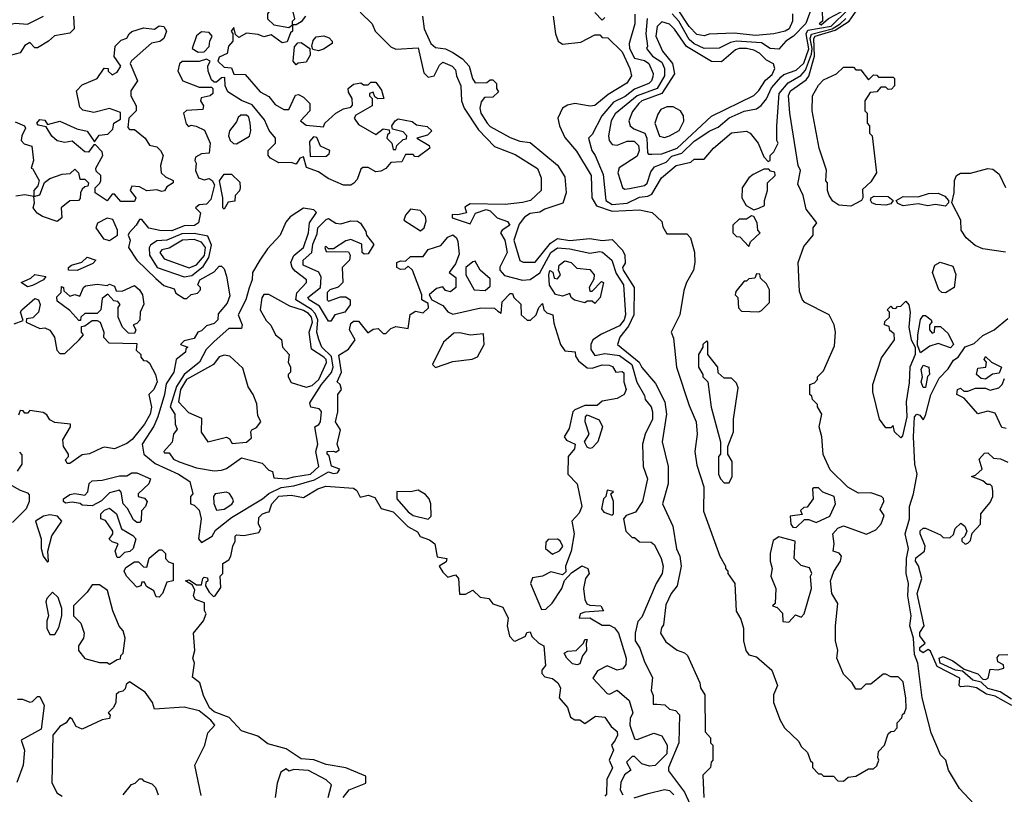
# Model space of a CAD drawing. Extents: x 2668140 to 2765664, y 823621 to 955240.
# Tile 133 of 256: x 2676164 to 2680121, y 877688 to 880801. Entities that reach past the tile are written whole.
import ezdxf

# ---------------------------------------------------------------- set-up
doc = ezdxf.new("R2010")
doc.units = 0

msp = doc.modelspace()

# ---------------------------------------------------------------- linework, layer by layer
at = {"layer": '0CON02XD'}
for points in [[(2679385, 880781.2), (2679414, 880806), (2679465, 880833.3), (2679515, 880897.1), (2679562.9, 881035), (2679567.5, 881077.5), (2679556, 881096), (2679485, 881113.8), (2679429.5, 881080.5), (2679416, 881065), (2679386.7, 880925), (2679390, 880795), (2679377.5, 880785), (2679385, 880781.2)], [(2679475, 877740), (2679493, 877757), (2679525, 877760), (2679575, 877790), (2679595, 877790), (2679608.3, 877801.7), (2679617.5, 877825), (2679612.5, 877835), (2679615, 877860), (2679640, 877885), (2679655, 877930), (2679665, 877940), (2679678.3, 877941.7), (2679690, 877955), (2679690, 877975), (2679710, 877995), (2679711.7, 878008.3), (2679720, 878015), (2679726.7, 878033.3), (2679726.1, 878073.9), (2679715, 878140), (2679695, 878160), (2679665, 878160), (2679645, 878170), (2679635, 878170), (2679585, 878130), (2679565, 878130), (2679545, 878110), (2679525, 878110), (2679510, 878135), (2679475, 878170), (2679447.5, 878235), (2679452.5, 878265), (2679442.5, 878305), (2679442.5, 878365), (2679452.5, 878455), (2679427.5, 878495), (2679423.3, 878545), (2679436.7, 878583.3), (2679463.3, 878625), (2679466.7, 878645), (2679457, 878657), (2679433.3, 878665), (2679437.5, 878695), (2679432.5, 878735), (2679452.7, 878757.3), (2679475, 878766.7), (2679567, 878733), (2679605, 878750), (2679626.2, 878775), (2679638.8, 878808.8), (2679622.5, 878832.5), (2679636.7, 878865), (2679636.2, 878876.2), (2679627.5, 878885), (2679585, 878900), (2679535, 878897.5), (2679492.5, 878922.5), (2679421.7, 878991.7), (2679393.6, 879053.6), (2679387.5, 879125), (2679377.5, 879165), (2679387.5, 879215), (2679370, 879245), (2679370, 879255), (2679350, 879275), (2679348.3, 879288.3), (2679340, 879295), (2679340, 879335), (2679358.3, 879341.7), (2679370, 879355), (2679370, 879365), (2679395, 879390), (2679439.3, 879490.7), (2679442.5, 879545), (2679437.5, 879575), (2679417.5, 879615), (2679320, 879665), (2679310, 879675), (2679298.3, 879708.3), (2679292.5, 879825), (2679315, 879890), (2679352.5, 879935), (2679352.5, 879965), (2679367.5, 879985), (2679325, 880040), (2679312.5, 880095), (2679290.7, 880140.7), (2679302.5, 880195), (2679293.3, 880215), (2679258.8, 880425), (2679254.1, 880495.9), (2679262, 880515), (2679325, 880559.2), (2679336.2, 880573.8), (2679358.7, 880655), (2679355.6, 880725), (2679361.4, 880735), (2679441.4, 880758.6), (2679497.1, 880795), (2679554.6, 880875.4)], [(2677245, 880770), (2677260, 880780), (2677260, 880795), (2677270, 880805), (2677258.3, 880848.3), (2677215, 880850), (2677185, 880860), (2677160, 880825), (2677160, 880805), (2677185, 880780), (2677245, 880770)], [(2677531.7, 880831.7), (2677580, 880785), (2677592.5, 880755), (2677655, 880692.5), (2677675, 880682.5), (2677765, 880687.5), (2677788.3, 880588.3), (2677805, 880570), (2677830, 880575), (2677851.7, 880618.3), (2677865, 880630), (2677902.5, 880615), (2677915, 880600), (2677920, 880575)], [(2678636.4, 880823.6), (2678636.7, 880785), (2678614, 880705), (2678614.2, 880685), (2678635, 880646.2), (2678675, 880637.5), (2678692, 880625), (2678710, 880585), (2678708.3, 880571.7), (2678703.3, 880555), (2678692.5, 880545), (2678635, 880522), (2678597, 880493), (2678550.9, 880469.1), (2678503.3, 880415), (2678465, 880340), (2678450, 880325), (2678463.3, 880275), (2678476.7, 880255), (2678508.3, 880178.3), (2678520, 880075), (2678545, 880058)], [(2678515, 880810), (2678505, 880800), (2678475, 880830)], [(2678595, 880120), (2678615, 880123.3), (2678675.7, 880134.3), (2678685.7, 880144.3), (2678700, 880190), (2678715, 880210), (2678761.9, 880228.1), (2678785, 880252), (2678825.5, 880264.5), (2678875, 880312.5), (2678937.5, 880355), (2678970.7, 880369.3), (2679015, 880406.2), (2679075, 880433.3), (2679125, 880443.3), (2679143.9, 880456.1), (2679165, 880482.5), (2679185, 880526.7), (2679225, 880572), (2679235, 880581.2), (2679285, 880598), (2679315, 880626), (2679335.9, 880684.1), (2679325.5, 880744.5), (2679331.4, 880758.6), (2679425.6, 880775), (2679490.9, 880839.1)], [(2679348.8, 880855), (2679323.9, 880786.1), (2679274.5, 880735.5), (2679242.5, 880715), (2679215, 880682.5), (2679180, 880685), (2679145, 880708), (2679045, 880714.3), (2679020.6, 880709.4), (2678975, 880686.2), (2678915, 880685.8), (2678875, 880704.2), (2678855, 880722), (2678812.5, 880795), (2678786.2, 880825)], [(2679270, 880825), (2679270, 880795), (2679256.7, 880765), (2679240, 880755), (2679195, 880744), (2679121.7, 880738.3), (2679035, 880747.5), (2678935, 880742.5), (2678915, 880736.7), (2678885, 880741.2), (2678855, 880773.3), (2678808, 880845)], [(2675543, 880813), (2675560.3, 880790.3), (2675593.4, 880763.4), (2675655, 880730.8), (2675735, 880723.8), (2675756.4, 880733.6), (2675763.6, 880746.4), (2675833.6, 880743.6), (2675945, 880707.1), (2675975, 880714), (2676066.7, 880765), (2676103.9, 880776.1), (2676145, 880786.9), (2676195, 880783.8), (2676260, 880815)], [(2676380, 880815), (2676383.3, 880765), (2676365, 880746.7), (2676303, 880737), (2676280, 880715), (2676235, 880687.5), (2676225, 880687.5), (2676205, 880710), (2676185, 880697.5), (2676165, 880667.5), (2676125, 880657.5)], [(2677312.5, 880815), (2677295, 880792.5), (2677275, 880780), (2677260, 880780), (2677260, 880755), (2677251.7, 880748.3), (2677238.3, 880711.7), (2677218.3, 880708.3), (2677175, 880740), (2677145, 880732.5), (2677121.7, 880741.7), (2677075, 880746.7), (2677045, 880730), (2677031.7, 880741.7), (2677025, 880770), (2677013.3, 880755), (2677020, 880745), (2677020, 880715), (2677002.5, 880695), (2676997.5, 880665), (2676965, 880650), (2676960, 880635), (2676985, 880610), (2677015, 880607.5), (2677025, 880582.5), (2677070.5, 880580.5), (2677130.7, 880510.7), (2677165, 880492.5), (2677190.5, 880460.5), (2677225, 880440), (2677245, 880440), (2677271.7, 880498.3), (2677285, 880500), (2677305, 880490), (2677330, 880465), (2677330, 880435), (2677292.5, 880395), (2677315, 880377.5), (2677385, 880370), (2677390, 880385), (2677433.9, 880426.1), (2677465, 880443.3), (2677495, 880450), (2677501.7, 880458.3), (2677500, 880485), (2677485, 880510), (2677483.8, 880525), (2677505, 880542.5), (2677535, 880547.5), (2677545, 880540), (2677565, 880540), (2677575, 880550), (2677595, 880550), (2677618.3, 880518.3), (2677627.5, 880485), (2677603, 880483), (2677591.7, 880491.7), (2677585, 880510)], [(2677782.5, 880815), (2677790, 880765), (2677816.7, 880705), (2677835, 880690), (2677875, 880683.8), (2677905, 880670), (2677944.2, 880644.2), (2677970, 880615), (2677983.8, 880565), (2677995, 880547.5), (2678041.7, 880548.3), (2678055, 880560), (2678065, 880560), (2678080, 880545), (2678080, 880525), (2678088.3, 880511.7), (2678065, 880490), (2678031.7, 880488.3), (2678018.3, 880471.7), (2678013.3, 880445), (2678017.5, 880425), (2678042.5, 880385), (2678055, 880372.5), (2678135, 880327.5), (2678173.6, 880313.6), (2678215, 880307.5), (2678325, 880216.7), (2678355, 880170), (2678360, 880105), (2678346.4, 880063.6), (2678275, 880040), (2678255, 880027.5), (2678215, 880022), (2678193, 880007), (2678171.1, 879978.9), (2678150, 879915), (2678173.8, 879833.8), (2678187, 879827), (2678235, 879826.2), (2678296.8, 879903.2), (2678325, 879922), (2678375, 879914.2), (2678455, 879922), (2678505, 879913.8), (2678545, 879917.5), (2678586.7, 879875), (2678596.2, 879855), (2678597, 879823), (2678586.7, 879805), (2678588.8, 879795), (2678633.3, 879725), (2678632, 879615), (2678610.9, 879569.1), (2678575.8, 879525), (2678566.7, 879495), (2678653.8, 879425), (2678665, 879402.5), (2678718.8, 879338.8), (2678756.2, 879265), (2678763.3, 879215), (2678746.7, 879105), (2678770, 879005), (2678770, 878935), (2678747.5, 878855), (2678788.8, 878765), (2678803.6, 878673.6), (2678816.7, 878645), (2678822.5, 878605), (2678806.7, 878525), (2678782.5, 878495), (2678760.7, 878449.3), (2678751.7, 878368.3), (2678743, 878357), (2678740, 878335), (2678760.7, 878300.7), (2678806.4, 878266.4), (2678836.1, 878256.1), (2678847.5, 878245), (2678897.5, 878135), (2678900, 878115), (2678917, 878087), (2678918.3, 877938.3), (2678940, 877915), (2678940, 877895), (2678950, 877885), (2678950, 877825), (2678943, 877817), (2678940, 877795), (2678910, 877765), (2678913.3, 877675)], [(2678307.5, 880815), (2678316.7, 880745), (2678327.5, 880715), (2678345, 880702.5), (2678419.3, 880710.7), (2678475, 880740), (2678495, 880740), (2678505, 880730), (2678528.3, 880728.3), (2678585, 880672.5), (2678616.7, 880605), (2678622.5, 880575), (2678603.9, 880546.1), (2678529.5, 880500.5), (2678475, 880456.7), (2678456.4, 880453.6), (2678395, 880464), (2678365, 880458), (2678345, 880446.2), (2678326.2, 880405), (2678333.3, 880375), (2678355, 880327.5), (2678402.3, 880272.3), (2678461.2, 880175), (2678463.8, 880085), (2678482.7, 880052.7), (2678545, 880031.4), (2678655, 880036.7), (2678706.4, 880026.4), (2678745, 879990), (2678748.3, 879968.3), (2678765, 879940), (2678845, 879940), (2678860, 879925), (2678876.4, 879866.4), (2678877.5, 879825), (2678872.5, 879795), (2678843.3, 879745), (2678832.5, 879712.5), (2678817.5, 879615), (2678782.5, 879545), (2678791.7, 879521.7), (2678803.3, 879405), (2678855, 879250), (2678883.3, 879185), (2678886.7, 879135), (2678876.7, 879065), (2678885, 879010), (2678913.6, 878923.6), (2678912.5, 878825), (2678977.5, 878645), (2679000, 878605), (2679000, 878595), (2679010, 878585), (2679010, 878575), (2679037.5, 878535), (2679043.6, 878423.6), (2679061.7, 878391.7), (2679072.5, 878355), (2679072.5, 878305), (2679082.5, 878265), (2679095, 878247.5), (2679125, 878240), (2679187, 878187), (2679210, 878125), (2679193, 878087), (2679193, 878057), (2679220, 877985), (2679237.5, 877955), (2679295, 877900), (2679305, 877880), (2679330, 877855), (2679341.7, 877821.7), (2679350, 877815), (2679350, 877795), (2679375, 877770), (2679385, 877770), (2679395, 877760), (2679435, 877760), (2679451.7, 877741.7), (2679475, 877740)], [(2678686.1, 880806.1), (2678680, 880745), (2678686.7, 880695), (2678682.5, 880685), (2678706.7, 880655), (2678745, 880630), (2678756, 880605), (2678755.8, 880575), (2678725.5, 880524.5), (2678646.2, 880495), (2678557.7, 880422.3), (2678541.2, 880395), (2678530, 880335), (2678532.5, 880315), (2678545, 880300), (2678565, 880297.5), (2678605, 880313.3), (2678633.6, 880313.6), (2678651.2, 880295), (2678654, 880275), (2678645, 880253.3), (2678573.6, 880206.4), (2678567.5, 880185), (2678587, 880127), (2678595, 880120)], [(2678545, 880058), (2678605, 880064.2), (2678655, 880088), (2678688.3, 880091.7), (2678705, 880100), (2678743.3, 880165), (2678802.5, 880215), (2678861.7, 880228.3), (2678875, 880240), (2678915, 880240), (2678952.5, 880285), (2679025, 880346.7), (2679085, 880352.5), (2679100, 880345), (2679132.5, 880305), (2679155, 880250), (2679171.7, 880231.7), (2679180, 880235), (2679180, 880255), (2679195, 880270), (2679212.5, 880305), (2679207.5, 880315), (2679207.5, 880375), (2679216, 880505), (2679253.1, 880546.9), (2679303.6, 880576.4), (2679322.2, 880597.8), (2679346.9, 880663.1), (2679348.8, 880685), (2679340.9, 880725), (2679346.5, 880743.5), (2679430, 880765), (2679461.9, 880785), (2679484.1, 880805.9)], [(2678690.7, 880260.7), (2678705, 880261.2), (2678745, 880262), (2678806.2, 880285), (2678945, 880413.8), (2679114.1, 880495.9), (2679135, 880516.7), (2679161.7, 880558.3), (2679188.8, 880581.2), (2679198.8, 880605), (2679193.3, 880623.3), (2679165, 880638.8), (2679136.8, 880666.8), (2679115, 880679.2), (2679085.6, 880685.6), (2679055, 880685.7), (2679040.3, 880679.7), (2678985, 880632.5), (2678945, 880633.3), (2678843.6, 880693.6), (2678795, 880763.3), (2678775, 880783.3), (2678745, 880792.5), (2678726.4, 880773.6), (2678721.2, 880735), (2678748, 880675), (2678788, 880625), (2678795.8, 880584.2), (2678745.4, 880504.6), (2678665, 880475.7), (2678652, 880465), (2678627.3, 880432.7), (2678612.5, 880395), (2678617.5, 880375), (2678632.7, 880362.7), (2678676, 880345), (2678684.2, 880325), (2678686.7, 880266.7), (2678690.7, 880260.7)], [(2676625, 880070), (2676570, 880070), (2676545, 880100), (2676535, 880100), (2676515, 880072.5), (2676467.5, 880105), (2676467.5, 880125), (2676486.4, 880143.6), (2676490, 880155), (2676490, 880175), (2676471.7, 880191.7), (2676470, 880205), (2676497.5, 880255), (2676495, 880270), (2676468.3, 880298.3), (2676461.7, 880298.3), (2676440.7, 880269.3), (2676425, 880270), (2676375, 880312.5), (2676345, 880307.5), (2676313.9, 880313.9), (2676292.7, 880332.7), (2676270, 880370), (2676237.5, 880377.5), (2676232.5, 880385), (2676245, 880400), (2676265, 880396.7), (2676275, 880380), (2676325, 880393.3), (2676393, 880363), (2676435, 880352.5), (2676465, 880310), (2676483, 880337), (2676518.3, 880341.7), (2676538.3, 880361.7), (2676542.5, 880385), (2676568.8, 880401.2), (2676568.3, 880428.3), (2676525, 880443.8), (2676462.3, 880427.7), (2676418, 880438), (2676405, 880450), (2676392.5, 880515), (2676415, 880540), (2676475.8, 880564.2), (2676503, 880607), (2676520, 880605), (2676520, 880595), (2676535, 880580), (2676555, 880590), (2676570, 880615), (2676543.6, 880653.6), (2676547.5, 880695), (2676571.7, 880718.3), (2676595, 880727.5), (2676603.3, 880745), (2676615, 880753.3), (2676661.7, 880768.3), (2676705, 880762.5), (2676725, 880776.7), (2676743.6, 880773.6), (2676753.3, 880755), (2676742.5, 880725), (2676727, 880713), (2676693.6, 880706.4), (2676613.6, 880636.4), (2676607.5, 880625), (2676637.5, 880555), (2676610, 880515), (2676610, 880495), (2676632.5, 880455), (2676632.5, 880435), (2676602.5, 880405), (2676598.3, 880368.3), (2676605, 880360), (2676625, 880360), (2676667.5, 880325), (2676685, 880297.5), (2676715, 880290), (2676730, 880275), (2676740, 880255), (2676730, 880215), (2676732.5, 880185), (2676749.3, 880169.3), (2676780, 880155), (2676780, 880145), (2676755, 880130), (2676746.4, 880113.6), (2676735, 880110), (2676715, 880117.5), (2676675, 880113.3), (2676645, 880130), (2676615, 880132.5), (2676607.5, 880115), (2676630, 880085), (2676625, 880070)], [(2676880.7, 880670.7), (2676905, 880672.5), (2676925.9, 880694.1), (2676927.5, 880715), (2676937.5, 880735), (2676925, 880750), (2676895, 880752.5), (2676873.9, 880736.1), (2676857.5, 880685), (2676880.7, 880670.7)], [(2677275, 880620), (2677262.5, 880635), (2677268.3, 880691.7), (2677281.7, 880708.3), (2677295, 880710), (2677330, 880685), (2677331.7, 880658.3), (2677315, 880630), (2677283, 880627), (2677275, 880620)], [(2677365, 880676.7), (2677341.7, 880681.7), (2677337.5, 880695), (2677343, 880717), (2677355, 880732.5), (2677386.4, 880736.4), (2677408.3, 880728.3), (2677420, 880715), (2677420, 880705), (2677385, 880683.3), (2677365, 880676.7)], [(2677585, 880510), (2677570, 880505), (2677570, 880495), (2677580, 880485), (2677580, 880455), (2677515, 880417.5), (2677507.5, 880405), (2677525, 880380), (2677595, 880340), (2677625, 880362.5), (2677648.3, 880358.3), (2677650, 880345), (2677641.7, 880338.3), (2677640, 880325), (2677660, 880305), (2677665, 880280), (2677675, 880280), (2677680, 880295), (2677705, 880320), (2677718.3, 880321.7), (2677720, 880335), (2677705, 880350), (2677661.7, 880361.7), (2677660, 880375), (2677672.5, 880395), (2677685, 880402.5), (2677741.7, 880391.7), (2677758.3, 880378.3), (2677801.7, 880371.7), (2677820, 880355), (2677803.3, 880336.7), (2677760, 880325), (2677810, 880295), (2677812.5, 880285), (2677765, 880250), (2677751.7, 880251.7), (2677745, 880260), (2677715, 880260), (2677700, 880230), (2677655, 880227.5), (2677635, 880202.5), (2677615, 880192.5), (2677595, 880190), (2677565, 880206.7), (2677543, 880207), (2677535, 880200), (2677520.7, 880159.3), (2677506.4, 880143.6), (2677495, 880136.7), (2677465, 880136.2), (2677403, 880163), (2677365, 880190), (2677317, 880207), (2677305, 880250), (2677290, 880245), (2677275, 880220), (2677255, 880227.5), (2677205, 880226.2), (2677172.5, 880245), (2677162.5, 880255), (2677162.5, 880275), (2677192.5, 880305), (2677192.5, 880325), (2677166.4, 880356.4), (2677148.1, 880398.1), (2677098.8, 880458.8), (2677055, 880476.2), (2677000.7, 880510.7), (2676990, 880535), (2676988.3, 880568.3), (2676975, 880567.5), (2676955, 880550), (2676945, 880550), (2676935, 880560), (2676921.2, 880595), (2676920, 880615), (2676930, 880635), (2676915, 880642.5), (2676885, 880633.3), (2676816.4, 880633.6), (2676806.4, 880623.6), (2676800, 880595), (2676820, 880555), (2676885, 880530), (2676935, 880530), (2676940, 880525), (2676940, 880505), (2676930, 880495), (2676893, 880487), (2676890, 880475), (2676902.5, 880455), (2676899.3, 880440.7), (2676833.6, 880436.4), (2676822.5, 880425), (2676833, 880383), (2676841.7, 880371.7), (2676853.3, 880376.7), (2676873, 880373), (2676906.7, 880356.7), (2676930, 880305), (2676925.9, 880264.1), (2676895, 880262.5), (2676870.7, 880249.3), (2676867.5, 880235), (2676872.5, 880225), (2676870, 880195), (2676882.5, 880165), (2676905, 880157.5), (2676925, 880163.3), (2676937.5, 880155), (2676947, 880137), (2676931.7, 880078.3), (2676915, 880060), (2676885, 880057.5), (2676870, 880045), (2676890, 880025), (2676882.5, 879985), (2676866.1, 879973.9), (2676825, 879972), (2676775, 879952), (2676726.4, 879953.6), (2676683, 879963), (2676655, 879997.5), (2676645, 879997.5), (2676632.5, 879975), (2676603.3, 879945), (2676600, 879935), (2676607.5, 879915), (2676601.2, 879885), (2676634.1, 879834.1), (2676710.7, 879760.7), (2676743, 879733), (2676785, 879720), (2676791.7, 879701.7), (2676825, 879680), (2676835, 879680), (2676853, 879697), (2676878.3, 879701.7), (2676890, 879715), (2676890, 879725), (2676880, 879735), (2676887.5, 879755), (2676945, 879787.5), (2676965, 879810), (2676975, 879810), (2676985, 879800), (2676995, 879770), (2677008.3, 879691.7), (2676998.3, 879661.7), (2676961.7, 879618.3), (2676960, 879595), (2676945, 879580), (2676915, 879570), (2676895, 879550), (2676880, 879545), (2676865, 879520), (2676825, 879510), (2676810, 879495), (2676840, 879485), (2676831.7, 879478.3), (2676830, 879465), (2676792.5, 879435), (2676783.3, 879385), (2676752.7, 879337.3), (2676746.2, 879295), (2676719.2, 879205), (2676702.7, 879167.3), (2676656.2, 879095), (2676663.3, 879055), (2676707.7, 879017.7), (2676802.5, 878975), (2676847.5, 878945), (2676860, 878895), (2676850, 878885), (2676850, 878855), (2676865, 878850), (2676885, 878830), (2676892.5, 878795), (2676882.5, 878715), (2676895, 878700), (2676937.5, 878725), (2676950.7, 878749.3), (2677015, 878800), (2677140, 878875), (2677165, 878896.2), (2677215, 878920.8), (2677265, 878927.5), (2677348.7, 878951.3), (2677405, 878983.3), (2677425, 878976.7), (2677440.7, 878979.3), (2677450, 878995), (2677417, 879007), (2677408.3, 879048.3), (2677400, 879055), (2677400, 879065), (2677425, 879067.5), (2677435, 879062.5), (2677447.5, 879072.5), (2677440, 879095), (2677453, 879153), (2677433.3, 879185), (2677442.5, 879225), (2677442.5, 879295), (2677456.7, 879315), (2677452.5, 879335), (2677440, 879345), (2677456.7, 879385), (2677446.7, 879453.3), (2677485, 879477.5), (2677512.5, 879515), (2677490, 879555), (2677495, 879580), (2677505, 879590), (2677525, 879590), (2677563, 879543), (2677585, 879557.5), (2677605, 879560), (2677625, 879540), (2677635, 879540), (2677655, 879560), (2677675, 879567.5), (2677725, 879560), (2677733.6, 879616.4), (2677755, 879630), (2677785, 879622.5), (2677807, 879643), (2677805, 879660), (2677780, 879675), (2677780, 879695), (2677742.5, 879795), (2677725, 879810), (2677711.7, 879798.3), (2677695, 879797.5), (2677680, 879805), (2677680, 879825), (2677695, 879832.5), (2677715, 879830), (2677735, 879850), (2677785, 879850), (2677805, 879877.5), (2677856, 879894), (2677885, 879927.5), (2677905, 879936.7), (2677920, 879925), (2677925, 879910), (2677930.7, 879859.3), (2677915, 879820), (2677890, 879785), (2677916.7, 879765), (2677916.7, 879725), (2677895, 879706.7), (2677875, 879712.5), (2677865, 879727.5), (2677839.3, 879720.7), (2677810, 879695), (2677820, 879675), (2677865, 879652.5), (2677885, 879627.5), (2677905, 879617.5), (2678017, 879643), (2678071.7, 879641.7), (2678085, 879630), (2678098.3, 879621.7), (2678103, 879667), (2678135, 879700), (2678145, 879700), (2678150, 879685), (2678178.3, 879658.3), (2678180, 879615), (2678203, 879593), (2678217, 879593), (2678240, 879615), (2678250, 879645), (2678265, 879660), (2678270, 879635), (2678283, 879623), (2678306.7, 879615), (2678310.7, 879580.7), (2678337.5, 879495), (2678355, 879470), (2678396.4, 879466.4), (2678398.3, 879448.3), (2678409.5, 879429.5), (2678445, 879401.2), (2678465, 879400), (2678505, 879413.3), (2678533, 879413), (2678546.7, 879406.7), (2678560, 879385), (2678585, 879387.5), (2678591.7, 879381.7), (2678592, 879345), (2678601.2, 879315), (2678593.3, 879295), (2678565, 879279.2), (2678505, 879267.5), (2678485, 879250), (2678435, 879250), (2678395, 879232.5), (2678387.5, 879225), (2678371.7, 879158.3), (2678352.5, 879125), (2678361.7, 879111.7), (2678396.2, 879095), (2678393.6, 879076.4), (2678368.8, 879045), (2678366.7, 878975), (2678403.8, 878935), (2678423.8, 878845), (2678413, 878817), (2678382.5, 878785), (2678392.5, 878735), (2678380, 878665), (2678357.5, 878605), (2678358.3, 878581.7), (2678345, 878570), (2678298.3, 878581.7), (2678265, 878563.8), (2678225, 878557.5), (2678216.7, 878535), (2678260.7, 878430.7), (2678278.3, 878431.7), (2678304, 878456), (2678343.3, 878515), (2678353, 878547), (2678381.7, 878578.3), (2678423.6, 878606.4), (2678447.5, 878595), (2678452.5, 878575), (2678437.5, 878555), (2678430, 878515), (2678435, 878470), (2678443.6, 878453.6), (2678455, 878447.5), (2678500, 878445), (2678510, 878425), (2678435, 878420), (2678417, 878413), (2678412.5, 878395), (2678455, 878396.7), (2678505, 878367.5), (2678535, 878367.5), (2678555, 878356.7), (2678570.8, 878335), (2678602, 878235), (2678600.5, 878209.5), (2678588.3, 878191.7), (2678565, 878186.9), (2678525, 878203.8), (2678486.1, 878183.9), (2678467.5, 878155), (2678525, 878093.3), (2678535, 878090), (2678565, 878106.7), (2678613.3, 878065), (2678627.5, 878015), (2678617.5, 877992.5), (2678616.7, 877965), (2678635, 877910), (2678645, 877907.5), (2678713, 877933), (2678745, 877922.5), (2678765.7, 877885), (2678765, 877850), (2678717.3, 877802.7), (2678695, 877801.2), (2678665, 877810), (2678635, 877840), (2678625, 877840), (2678603, 877817), (2678620, 877785), (2678594.2, 877765.8), (2678580, 877735), (2678577.5, 877705), (2678587.5, 877685)], [(2679505, 880052.2), (2679455.8, 880055.8), (2679432.3, 880072.3), (2679417.5, 880095), (2679410, 880115), (2679410, 880145), (2679403.3, 880153.3), (2679406.4, 880196.4), (2679376.7, 880285), (2679348.8, 880435), (2679350, 880495), (2679375, 880537.5), (2679395, 880560), (2679447, 880583), (2679475, 880610), (2679515, 880610), (2679525, 880600), (2679545, 880600), (2679575, 880560), (2679595, 880580), (2679608.3, 880578.3), (2679615, 880570), (2679675, 880570), (2679680, 880565), (2679680, 880535), (2679668.3, 880521.7), (2679655, 880520), (2679645, 880530), (2679625, 880530), (2679608.3, 880511.7), (2679581.7, 880508.3), (2679560, 880475), (2679560, 880435), (2679570, 880425), (2679570, 880385), (2679580, 880375), (2679580, 880345), (2679590, 880335), (2679607.5, 880185), (2679585, 880150), (2679551.7, 880118.3), (2679552.5, 880085), (2679547.5, 880075), (2679505, 880052.2)], [(2677920, 880575), (2677936.2, 880535), (2677940, 880475), (2677950, 880445), (2678008.3, 880358.3), (2678071.7, 880291.7), (2678155, 880260), (2678245, 880202.5), (2678260, 880165), (2678260, 880115), (2678217.5, 880075), (2678185, 880066.2), (2678115, 880058), (2677975, 880061.2), (2677953, 880047), (2677960, 880025), (2677925, 880016.2), (2677901.7, 880018.3), (2677902.5, 880005), (2677975, 879980), (2677996, 880024), (2678038.8, 880038.8), (2678055, 880033.3), (2678082.5, 880005), (2678125, 879990), (2678133.3, 879975), (2678102.5, 879955), (2678096.7, 879945), (2678113.8, 879915), (2678123.3, 879865), (2678094.2, 879805.8), (2678093.9, 879793.9), (2678112.3, 879772.3), (2678185, 879753.8), (2678215, 879756.7), (2678255, 879783.3), (2678298, 879865), (2678325, 879884), (2678375, 879880.8), (2678455, 879863.3), (2678495, 879870), (2678506.7, 879866.7), (2678543.3, 879835), (2678560.6, 879780.6), (2678590, 879735), (2678598.6, 879615), (2678592.9, 879595), (2678575, 879570), (2678502.3, 879537.7), (2678467.5, 879515), (2678458.8, 879495), (2678458.8, 879475), (2678475, 879451.2), (2678515, 879460), (2678575, 879451.4), (2678624, 879415), (2678644.1, 879344.1), (2678675, 879290), (2678677.5, 879275), (2678702.5, 879245), (2678707.5, 879225), (2678706.7, 879195), (2678677.5, 879135), (2678667.5, 879095), (2678670, 879005), (2678687.5, 878955), (2678667.5, 878865), (2678638.3, 878821.7), (2678601.7, 878808.3), (2678590, 878795), (2678600, 878745), (2678625, 878720), (2678635, 878720), (2678655, 878702.5), (2678701.7, 878701.7), (2678715, 878690), (2678742.5, 878635), (2678750, 878605), (2678746.7, 878575), (2678722.5, 878535), (2678665, 878400), (2678648.3, 878381.7), (2678637.5, 878335), (2678637.5, 878305), (2678656.7, 878275), (2678675, 878220), (2678707, 878157), (2678702.5, 878105), (2678710, 878085), (2678710, 878050), (2678725, 878050), (2678757, 878047), (2678775, 878030), (2678800, 878025), (2678816.4, 878006.4), (2678813.3, 877895), (2678772, 877795), (2678771.7, 877781.7), (2678836.1, 877696.1), (2678886.7, 877585)], [(2678755, 880328), (2678775, 880334.3), (2678815, 880356.2), (2678833.6, 880393.6), (2678831.2, 880415), (2678820, 880435), (2678790.7, 880450.7), (2678765, 880451.2), (2678740.3, 880439.7), (2678728, 880422), (2678716, 880385), (2678735, 880333.3), (2678755, 880328)], [(2676145, 880390), (2676182.5, 880375), (2676187.5, 880365), (2676172, 880335), (2676170, 880315), (2676181.7, 880301.7), (2676212.5, 880292.5), (2676218.8, 880235), (2676210, 880205), (2676215, 880202.5), (2676242.5, 880155), (2676236.7, 880133.3), (2676221.2, 880115), (2676220, 880090), (2676245, 880097.5), (2676263.3, 880146.7), (2676285, 880162.5), (2676335, 880180), (2676367, 880183), (2676385, 880200), (2676400, 880185), (2676405, 880160), (2676425, 880160), (2676440, 880145), (2676438.3, 880131.7), (2676425, 880130), (2676415, 880120), (2676407.5, 880105), (2676407, 880083), (2676400, 880075), (2676365, 880072.5), (2676330, 880045), (2676332.5, 880005), (2676315, 879990), (2676255, 880010), (2676233.6, 880023.6), (2676217.5, 880045), (2676223.3, 880065), (2676220, 880090), (2676185, 880096.7), (2676148.3, 880091.7)], [(2677035, 880302.5), (2677087, 880333), (2677092.5, 880355), (2677090, 880385), (2677085, 880410), (2677075, 880417.5), (2677053, 880417), (2677041.7, 880408.3), (2677035, 880390), (2677007.5, 880355), (2677003.3, 880335), (2677010, 880315), (2677023, 880303), (2677035, 880302.5)], [(2677331.7, 880251.7), (2677395, 880252.5), (2677408.3, 880261.7), (2677410, 880275), (2677373.3, 880293.3), (2677358.3, 880328.3), (2677345, 880330), (2677328.3, 880311.7), (2677331.7, 880251.7)], [(2679115, 880037.5), (2679135, 880043.3), (2679157.5, 880055), (2679157.5, 880075), (2679170, 880115), (2679170, 880145), (2679200, 880175), (2679198.3, 880188.3), (2679181.7, 880191.7), (2679175, 880200), (2679155, 880200), (2679111.7, 880178.3), (2679094, 880166), (2679067.5, 880125), (2679066.7, 880085), (2679083.3, 880055), (2679115, 880037.5)], [(2680126.4, 879866.4), (2680035, 879880), (2680004.2, 879894.2), (2679967.5, 879925), (2679947.5, 879955), (2679946.2, 879995), (2679910, 880065), (2679920, 880105), (2679920.8, 880155), (2679928.8, 880175), (2679945, 880183.8), (2679985, 880184), (2680055, 880203.3), (2680075, 880200), (2680100.7, 880180.7), (2680126.4, 880126.4)], [(2676985, 880040), (2676980, 880045), (2676980, 880085), (2676967, 880153), (2676985, 880180), (2677015, 880180), (2677048.3, 880148.3), (2677050, 880125), (2677047, 880113), (2677030, 880095), (2677028.3, 880071.7), (2677001.7, 880068.3), (2676985, 880040)], [(2679645, 880055.4), (2679605, 880057.9), (2679589.2, 880065), (2679583.6, 880076.4), (2679586.7, 880085), (2679598.8, 880091.2), (2679655, 880090), (2679674.2, 880075), (2679665, 880060.6), (2679645, 880055.4)], [(2679885, 880052), (2679845, 880058.6), (2679813.4, 880053.4), (2679775, 880061.4), (2679715, 880053.6), (2679692.7, 880062.7), (2679686.2, 880075), (2679715, 880091.1), (2679775, 880088.8), (2679817, 880103), (2679855, 880103.3), (2679882.1, 880092.1), (2679896.7, 880075), (2679896.7, 880065), (2679885, 880052)], [(2677235, 878956.2), (2677265, 878964), (2677332.5, 878975), (2677365.8, 879005), (2677354.2, 879065), (2677362, 879095), (2677350, 879165), (2677366.4, 879173.6), (2677373.3, 879185), (2677376.7, 879226.7), (2677367, 879237), (2677334.2, 879244.2), (2677329.3, 879260.7), (2677377.1, 879335), (2677417.6, 879382.4), (2677424.3, 879405), (2677417.2, 879447.2), (2677378.8, 879485), (2677365.9, 879515.9), (2677358, 879545), (2677361.5, 879595), (2677350.8, 879620.8), (2677336.9, 879636.9), (2677273.8, 879675), (2677277.3, 879702.7), (2677316.7, 879745), (2677316.7, 879755), (2677270.9, 879790.9), (2677259.2, 879805), (2677254, 879825), (2677265, 879853.8), (2677304, 879885), (2677324.2, 879945), (2677328, 879985), (2677356.2, 880026.2), (2677346.4, 880036.4), (2677305, 880043.3), (2677250.7, 880009.3), (2677233, 879987), (2677211.2, 879935), (2677159.5, 879880.5), (2677128.8, 879835), (2677100, 879785), (2677097.5, 879755), (2677086.2, 879723.8), (2677072.5, 879675), (2677042.5, 879615), (2677057.5, 879575), (2677055, 879560), (2677005, 879560), (2676945, 879507.5), (2676913.8, 879475), (2676886.7, 879425), (2676824.5, 879375.5), (2676793.6, 879326.4), (2676768, 879245), (2676786.7, 879215), (2676788.8, 879175), (2676796.7, 879155), (2676782.5, 879135), (2676777, 879103), (2676742.5, 879065), (2676745, 879060), (2676765, 879060), (2676782.5, 879035), (2676805, 879023.8), (2676875, 879000), (2676945, 878987.5), (2676975, 878990), (2676995, 878996.7), (2677055, 879040), (2677138.3, 879018.3), (2677165, 878990), (2677180, 878985), (2677185, 878960), (2677235, 878956.2)], [(2677775, 879952.5), (2677790, 879965), (2677797.5, 879992.5), (2677795, 880010), (2677773.6, 880033.6), (2677735, 880040), (2677713.9, 880016.1), (2677707.5, 879995), (2677775, 879952.5)], [(2676525, 879913.3), (2676557.5, 879935), (2676557.5, 879955), (2676537.7, 879997.7), (2676515, 880003.3), (2676477, 879983), (2676470, 879965), (2676500.7, 879920.7), (2676525, 879913.3)], [(2677415, 879590), (2677405, 879590), (2677369.3, 879649.3), (2677327.5, 879675), (2677322.5, 879685), (2677372.5, 879725), (2677376.1, 879766.1), (2677366.1, 879786.1), (2677302.5, 879815), (2677303.3, 879835), (2677337.5, 879865), (2677341.7, 879898.3), (2677359.3, 879940.7), (2677362.5, 879965), (2677395, 879997.5), (2677405, 880002.5), (2677435, 879983.3), (2677455, 879980), (2677495, 879992.5), (2677521.7, 879991.7), (2677533, 879983), (2677555, 879950), (2677557.5, 879935), (2677587, 879897), (2677565, 879860), (2677548.3, 879858.3), (2677540, 879865), (2677538.3, 879898.3), (2677495, 879917.5), (2677475, 879912.5), (2677425, 879880), (2677405, 879880), (2677395, 879890), (2677390, 879885), (2677395, 879870), (2677485, 879867.5), (2677492.5, 879855), (2677490, 879835), (2677460, 879805), (2677462.5, 879745), (2677443.6, 879726.4), (2677410, 879715), (2677400, 879705), (2677400, 879675), (2677405, 879670), (2677453, 879687), (2677475, 879687.5), (2677492.5, 879675), (2677492.5, 879655), (2677470, 879625), (2677430, 879615), (2677415, 879590)], [(2679095, 879890), (2679101.7, 879908.3), (2679140, 879945), (2679130, 879955), (2679127.5, 879985), (2679115, 880010), (2679105, 880012.5), (2679085, 880000), (2679055, 880000), (2679030, 879975), (2679030, 879945), (2679045, 879930), (2679058.3, 879928.3), (2679095, 879890)], [(2676825, 879768), (2676855, 879772.9), (2676900.7, 879809.3), (2676924.4, 879845), (2676934.3, 879894.3), (2676920.5, 879930.5), (2676865, 879941.9), (2676815, 879940), (2676755, 879914.4), (2676715, 879912), (2676690, 879895), (2676683.6, 879883.6), (2676686, 879855), (2676715.7, 879805.7), (2676825, 879768)], [(2676845, 879804), (2676875, 879815.8), (2676906.7, 879853.3), (2676910.6, 879885), (2676895, 879907.1), (2676865, 879918.1), (2676817.5, 879915), (2676765, 879883.3), (2676735, 879876.7), (2676727.5, 879865), (2676745, 879840), (2676845, 879804)], [(2676395, 879793.3), (2676360, 879795), (2676360, 879805), (2676372.5, 879815), (2676413.8, 879826.2), (2676435, 879846.2), (2676470, 879835), (2676458.3, 879821.7), (2676395, 879793.3)], [(2678475, 879660), (2678465, 879670), (2678445, 879670), (2678435, 879662.5), (2678393.6, 879673.6), (2678380, 879685), (2678375, 879700), (2678345, 879690), (2678317, 879697), (2678293.6, 879733.6), (2678290, 879775), (2678295, 879792.5), (2678307, 879787), (2678311.7, 879761.7), (2678325, 879760), (2678337.5, 879775), (2678330, 879795), (2678332.5, 879815), (2678355, 879832.5), (2678380, 879825), (2678403, 879803), (2678455, 879797.5), (2678472.5, 879775), (2678471.7, 879758.3), (2678452.5, 879725), (2678455, 879710), (2678465, 879710), (2678501.7, 879748.3), (2678510, 879745), (2678497.5, 879685), (2678475, 879660)], [(2678035, 879713.3), (2678055, 879730), (2678055, 879760), (2678014.1, 879794.1), (2677995, 879830), (2677985, 879827.5), (2677957.5, 879805), (2677956.7, 879775), (2677990, 879715), (2678035, 879713.3)], [(2679885, 879703.3), (2679870, 879705), (2679857.5, 879715), (2679833.3, 879785), (2679842.5, 879815), (2679863.6, 879826.4), (2679915, 879810), (2679926.4, 879776.4), (2679920, 879725), (2679885, 879703.3)], [(2676195, 879727.5), (2676170, 879745), (2676208.3, 879761.7), (2676225, 879776.7), (2676268.3, 879768.3), (2676260, 879755), (2676215, 879732.5), (2676195, 879727.5)], [(2679135, 879627.5), (2679145, 879632.5), (2679177.5, 879665), (2679177.5, 879715), (2679165, 879740), (2679141.7, 879761.7), (2679138.3, 879778.3), (2679125, 879780), (2679118.3, 879761.7), (2679095, 879760), (2679085, 879750), (2679075, 879750), (2679041.7, 879708.3), (2679040, 879695), (2679050, 879685), (2679053, 879643), (2679065, 879630), (2679135, 879627.5)], [(2676625, 879540), (2676601.7, 879541.7), (2676577.5, 879565), (2676560, 879605), (2676560, 879645), (2676567, 879657), (2676558.3, 879668.3), (2676541.7, 879671.7), (2676517.5, 879697.5), (2676495, 879680), (2676490, 879635), (2676475, 879620), (2676425, 879620), (2676410, 879605), (2676408.3, 879591.7), (2676401.7, 879591.7), (2676365, 879632.5), (2676315, 879670), (2676313, 879687), (2676330, 879705), (2676331.7, 879728.3), (2676340, 879725), (2676341.7, 879711.7), (2676365, 879690), (2676385, 879696.7), (2676405, 879690), (2676420, 879725), (2676428.3, 879731.7), (2676475, 879737.5), (2676515, 879732.5), (2676525, 879737.5), (2676545, 879730), (2676551.7, 879711.7), (2676575, 879710), (2676625, 879733.3), (2676645.6, 879715.6), (2676658, 879695), (2676662.5, 879657.5), (2676647.5, 879625), (2676647, 879593), (2676635, 879580), (2676620, 879575), (2676630, 879555), (2676625, 879540)], [(2676141.2, 879578.8), (2676178.3, 879591.7), (2676167.5, 879625), (2676172.5, 879635), (2676225, 879680), (2676240, 879675), (2676246.4, 879656.4), (2676240, 879625), (2676217, 879603), (2676191.7, 879598.3), (2676190, 879585), (2676245, 879560), (2676265, 879562.5), (2676285, 879553.3), (2676303.8, 879525), (2676313, 879473), (2676325, 879460), (2676345, 879460), (2676402.5, 879515), (2676420, 879535), (2676412.5, 879545), (2676412.5, 879567.5), (2676425, 879570), (2676455, 879592.5), (2676475, 879592.5), (2676487.5, 879585), (2676502.5, 879545), (2676500, 879525), (2676521.7, 879501.7), (2676635, 879500), (2676632.5, 879472.5), (2676650, 879455), (2676650, 879445), (2676661.7, 879431.7), (2676675, 879430), (2676685, 879420), (2676710, 879375), (2676716, 879345), (2676703.3, 879315), (2676682.5, 879295), (2676693.6, 879243.6), (2676688, 879215), (2676666, 879175), (2676615.7, 879114.3), (2676595, 879098), (2676545, 879076), (2676505, 879083.3), (2676495, 879080), (2676445, 879056.2), (2676415, 879052.5), (2676365, 879017.5), (2676355, 879017.5), (2676348.3, 879031.7), (2676360, 879045), (2676360, 879055), (2676340, 879085), (2676337, 879113), (2676367.5, 879165), (2676367.5, 879175), (2676305, 879182.5), (2676285, 879192.5), (2676273, 879213), (2676258.3, 879221.7), (2676205, 879230), (2676195, 879220), (2676185, 879220), (2676178.3, 879228.3), (2676165, 879230), (2676158.3, 879211.7)], [(2677315, 879323.8), (2677338.7, 879331.3), (2677365.7, 879355), (2677397, 879423), (2677395.7, 879435), (2677386, 879445), (2677336.7, 879476.7), (2677327.5, 879545), (2677340, 879585), (2677336.9, 879605), (2677325, 879620.8), (2677305, 879632.9), (2677249.7, 879649.7), (2677165, 879696.2), (2677145, 879696.7), (2677137, 879683), (2677130, 879635), (2677155, 879592.5), (2677173.6, 879573.6), (2677192.5, 879535), (2677216.1, 879516.1), (2677220, 879485), (2677247.5, 879455), (2677242.5, 879425), (2677252.5, 879405), (2677252.5, 879385), (2677242.5, 879375), (2677242.5, 879365), (2677255, 879342.5), (2677315, 879323.8)], [(2679705, 879120), (2679680, 879145), (2679675, 879170), (2679665, 879160), (2679645, 879160), (2679620, 879195), (2679592.5, 879305), (2679592.5, 879335), (2679628.3, 879441.7), (2679680, 879515), (2679678.3, 879538.3), (2679661.7, 879551.7), (2679658.3, 879568.3), (2679640, 879575), (2679641.7, 879588.3), (2679660, 879605), (2679660, 879625), (2679650, 879635), (2679665, 879650), (2679671.7, 879641.7), (2679685, 879640), (2679691.7, 879648.3), (2679705, 879650), (2679725, 879670), (2679737.5, 879655), (2679742.5, 879625), (2679737.5, 879565), (2679747.5, 879515), (2679762.5, 879485), (2679762.5, 879455), (2679741.4, 879405), (2679738.8, 879341.2), (2679726.2, 879265), (2679728.8, 879205), (2679711.7, 879128.3), (2679705, 879120)], [(2680058.8, 877585), (2679941.4, 877711.4), (2679897.1, 877785), (2679886.7, 877825), (2679865, 877846.7), (2679827.5, 877935), (2679791.4, 878075), (2679773.8, 878215), (2679759.7, 878249.7), (2679755.8, 878315), (2679741.2, 878365), (2679747.5, 878405), (2679733.3, 878485), (2679736.2, 878535), (2679726.2, 878575), (2679727.5, 878635), (2679736, 878675), (2679723.3, 878735), (2679740, 878795), (2679740, 878845), (2679756.7, 878895), (2679771.2, 878975), (2679762, 879015), (2679755.6, 879125), (2679760, 879205), (2679770, 879215), (2679781.7, 879211.7), (2679795, 879192.5), (2679805, 879210), (2679826.1, 879293.9), (2679859.3, 879360.7), (2679895, 879397.5), (2679917, 879433), (2679935.9, 879444.1), (2679964, 879486), (2680000.5, 879499.5), (2680035, 879532), (2680080, 879555), (2680135, 879600)], [(2679785, 879462.5), (2679772.5, 879492.5), (2679773.3, 879535), (2679784.1, 879595.9), (2679795, 879612.5), (2679805, 879612.5), (2679827.5, 879595), (2679830, 879585), (2679820, 879575), (2679820, 879555), (2679831.7, 879541.7), (2679840, 879545), (2679841.7, 879568.3), (2679865, 879567.5), (2679895, 879540), (2679916.7, 879495), (2679905, 879482.5), (2679855, 879500), (2679821.7, 879488.3), (2679785, 879462.5)], [(2677835, 879402.5), (2677905, 879426.7), (2677983, 879437), (2678003.6, 879446.4), (2678030, 879495), (2678028.3, 879538.3), (2677975, 879533.3), (2677933, 879543), (2677909.3, 879540.7), (2677867.5, 879505), (2677822.5, 879415), (2677835, 879402.5)], [(2679015, 878940), (2679027.5, 878965), (2679027.5, 879025), (2679010, 879055), (2679010, 879085), (2679032.5, 879145), (2679032.5, 879195), (2679051.7, 879321.7), (2679045, 879340), (2679025, 879360), (2678995, 879360), (2678971.7, 879381.7), (2678970, 879405), (2678930, 879455), (2678930, 879505), (2678925, 879510), (2678910, 879495), (2678910, 879485), (2678892.5, 879455), (2678892.5, 879405), (2678910, 879375), (2678910, 879365), (2678930, 879345), (2678943.6, 879243.6), (2678980, 879105), (2678980, 879055), (2678972.5, 879045), (2678972.5, 878975), (2678980, 878955), (2678995, 878940), (2679015, 878940)], [(2677018.3, 879098.3), (2677075, 879103.3), (2677095, 879120), (2677092.5, 879145), (2677097, 879153), (2677115, 879162.5), (2677132.5, 879185), (2677120.7, 879210.7), (2677117, 879257), (2677102.5, 879295), (2677082.5, 879325), (2677060.7, 879400.7), (2677008.3, 879448.3), (2676985, 879453.3), (2676965, 879446.7), (2676943.3, 879415), (2676834.3, 879355), (2676810.6, 879315), (2676802, 879265), (2676842.5, 879222.5), (2676895, 879200), (2676893, 879143), (2676920, 879105), (2676995, 879122.5), (2677006.4, 879116.4), (2677018.3, 879098.3)], [(2680045, 879356.7), (2680028.3, 879358.3), (2680010, 879375), (2680015, 879400), (2680047.5, 879405), (2680050, 879425), (2680040, 879435), (2680045, 879447.5), (2680070, 879425), (2680110, 879405), (2680100, 879380), (2680073.6, 879376.4), (2680055, 879362.5), (2680045, 879356.7)], [(2679805, 879322.5), (2679795, 879322.5), (2679786.7, 879345), (2679792.5, 879365), (2679787.5, 879395), (2679795, 879412.5), (2679817.5, 879405), (2679820, 879375), (2679813, 879367), (2679805, 879322.5)], [(2680128.3, 879158.3), (2680111.7, 879161.7), (2680085, 879220), (2680055, 879227.5), (2680015, 879217.5), (2679959.3, 879279.3), (2679930, 879295), (2679932.5, 879315), (2679945, 879320), (2679958.3, 879308.3), (2679975, 879307.5), (2680005, 879320), (2680045, 879320), (2680065, 879312.5), (2680098.8, 879321.2), (2680112.5, 879335), (2680121.7, 879358.3)], [(2678455, 879077.5), (2678445, 879083.3), (2678433.3, 879105), (2678452.5, 879135), (2678436.7, 879185), (2678437.5, 879205), (2678445, 879212.5), (2678492.3, 879192.3), (2678506.7, 879165), (2678487.5, 879105), (2678465, 879080), (2678455, 879077.5)], [(2676163, 879063), (2676171.7, 879051.7), (2676172.5, 879015), (2676153, 878987)], [(2680151.2, 878045), (2680085, 878082), (2680050, 878090), (2680010, 878115), (2679975, 878122.5), (2679945, 878120), (2679940, 878125), (2679942.5, 878155), (2679850.8, 878200.8), (2679825, 878262.5), (2679815, 878270), (2679795, 878256.2), (2679781.4, 878265), (2679782.2, 878277.8), (2679802.5, 878295), (2679781.9, 878325), (2679782.2, 878337.8), (2679798.8, 878365), (2679771.2, 878495), (2679790, 878555), (2679776.4, 878606.4), (2679763.8, 878625), (2679765, 878637.5), (2679800, 878665), (2679802.5, 878685), (2679782.5, 878735), (2679783, 878747), (2679795, 878757.5), (2679805, 878756.7), (2679865, 878730), (2679875, 878720), (2679901.7, 878718.3), (2679917.5, 878732.5), (2679923.6, 878756.4), (2679947, 878777), (2679962.5, 878765), (2679970, 878745), (2679962.5, 878725), (2679950, 878715), (2679950, 878705), (2679963.3, 878693.3), (2679975, 878696.7), (2679985, 878707.5), (2679992.3, 878737.7), (2680025, 878773.8), (2680027.5, 878815), (2680042.5, 878835), (2680065, 878860), (2680075.7, 878885), (2680075.8, 878905.8), (2680072.5, 878925), (2680065, 878932.5), (2680053, 878933), (2680035, 878947.5), (2679990, 878965), (2680005, 878970), (2680032.5, 878995), (2680020, 879035), (2680041.7, 879058.3), (2680055, 879060), (2680078.3, 879038.3), (2680106.4, 879036.4), (2680135, 879022.5)], [(2676645, 878780), (2676635, 878780), (2676620.7, 878790.7), (2676597, 878837), (2676580, 878855), (2676571.7, 878901.7), (2676565, 878910), (2676525, 878900), (2676493, 878867), (2676455, 878847.5), (2676415, 878850), (2676407, 878857), (2676375, 878862.5), (2676348.3, 878858.3), (2676340, 878865), (2676340, 878875), (2676365, 878892.5), (2676385, 878896.7), (2676425, 878890), (2676437, 878903), (2676443, 878937), (2676455, 878947.5), (2676495, 878950), (2676565, 878967.5), (2676595, 878967.5), (2676615, 878980), (2676635, 878980), (2676690, 878955), (2676682.5, 878935), (2676640, 878895), (2676640, 878885), (2676665, 878877.5), (2676676.7, 878865), (2676670, 878845), (2676653, 878827), (2676651.7, 878788.3), (2676645, 878780)], [(2676120, 878935), (2676165, 878910), (2676195, 878900), (2676201.7, 878891.7), (2676202.5, 878865), (2676190, 878835), (2676135, 878780)], [(2677463.8, 877675), (2677487.5, 877705), (2677555, 877732.5), (2677555, 877760), (2677475, 877793.3), (2677395, 877806.7), (2677346.1, 877826.1), (2677295, 877830), (2677235, 877870), (2677160.5, 877890.5), (2677120.7, 877920.7), (2677055, 877943.3), (2677006.1, 877996.1), (2676945, 878018.8), (2676926.7, 878035), (2676902.5, 878085), (2676887.5, 878135), (2676858.3, 878158.3), (2676866.7, 878215), (2676860, 878235), (2676867.5, 878265), (2676862.5, 878335), (2676902.5, 878385), (2676913, 878413), (2676907, 878427), (2676907, 878457), (2676870, 878470), (2676862.5, 878485), (2676867.5, 878507.5), (2676858.3, 878528.3), (2676830, 878545), (2676845, 878550), (2676875, 878530), (2676895, 878530), (2676900, 878555), (2676905, 878560), (2676918.3, 878558.3), (2676920, 878545), (2676911.7, 878538.3), (2676910, 878525), (2676925, 878500), (2676943, 878483), (2676950, 878485), (2676971.7, 878518.3), (2676970, 878565), (2676980, 878575), (2676980, 878615), (2677005, 878630), (2677012.5, 878645), (2677020, 878685), (2677030, 878705), (2677030, 878725), (2677035, 878730), (2677065, 878727.5), (2677125, 878740), (2677132.5, 878755), (2677123.3, 878775), (2677125, 878800), (2677140, 878815), (2677158.3, 878821.7), (2677166.7, 878823.3), (2677176.7, 878855), (2677205, 878885.7), (2677255, 878890), (2677305, 878880), (2677362.5, 878915), (2677394.1, 878925.9), (2677505, 878917.5), (2677519.3, 878909.3), (2677532.5, 878882.5), (2677565, 878890), (2677590.7, 878880.7), (2677617, 878837), (2677665, 878822.5), (2677723.8, 878763.8), (2677763, 878743), (2677773.9, 878723.9), (2677810.7, 878710.7), (2677832.5, 878695), (2677841.7, 878641.7), (2677880, 878635), (2677878.3, 878621.7), (2677850, 878605), (2677865, 878580), (2677885, 878560), (2677915, 878570), (2677927.5, 878555), (2677931.7, 878491.7), (2677955, 878492.5), (2677985, 878507.5), (2678015, 878480), (2678050, 878475), (2678065, 878452.5), (2678105, 878440), (2678126.7, 878395), (2678122.5, 878365), (2678133, 878323), (2678150, 878305), (2678155, 878302.5), (2678197, 878323), (2678201.7, 878338.3), (2678215, 878340), (2678221.7, 878321.7), (2678250, 878295), (2678270, 878285), (2678277.5, 878205), (2678263, 878187), (2678263, 878173), (2678275, 878160), (2678305, 878152.5), (2678326.7, 878135), (2678337.5, 878115), (2678332.5, 878075), (2678366.1, 878036.1), (2678377, 877997), (2678395, 877987.5), (2678415, 877987.5), (2678435, 877972.5), (2678478.3, 878001.7), (2678515, 877997.5), (2678540.7, 877960.7), (2678565, 877940), (2678566.7, 877925), (2678556.7, 877905), (2678542.5, 877885), (2678550, 877865), (2678533.3, 877825), (2678546, 877794), (2678523.6, 877746.4), (2678521.7, 877688.3), (2678515, 877680)], [(2676955, 878830), (2676985, 878833.8), (2677015.9, 878854.1), (2677022.5, 878865), (2677020, 878875), (2677006.4, 878896.4), (2676995, 878902.5), (2676950, 878895), (2676943.3, 878885), (2676943.6, 878856.4), (2676955, 878830)], [(2677805, 878793.3), (2677817.5, 878805), (2677816.2, 878855), (2677810, 878875), (2677795, 878893.3), (2677765, 878910), (2677735, 878904), (2677680, 878905), (2677680, 878875), (2677725, 878823.3), (2677745, 878808.8), (2677805, 878793.3)], [(2678545, 878810), (2678550, 878815), (2678550, 878865), (2678540, 878895), (2678550, 878905), (2678525, 878910), (2678520, 878885), (2678510, 878875), (2678502.5, 878835), (2678511.7, 878821.7), (2678545, 878810)], [(2679285, 878760), (2679318.3, 878791.7), (2679335, 878792.5), (2679365, 878780), (2679420, 878805), (2679442.5, 878855), (2679437.5, 878885), (2679391.7, 878901.7), (2679375, 878920), (2679355, 878920), (2679350, 878915), (2679352.5, 878875), (2679328.3, 878841.7), (2679315, 878840), (2679301.7, 878828.3), (2679308.3, 878811.7), (2679260, 878805), (2679263, 878773), (2679271.7, 878761.7), (2679285, 878760)], [(2676275, 878620), (2676280, 878625), (2676277.5, 878665), (2676293, 878727), (2676332.5, 878785), (2676315.9, 878805.9), (2676285, 878811.2), (2676260, 878805), (2676227.5, 878785), (2676250, 878715), (2676250, 878675), (2676257.5, 878645), (2676275, 878620)], [(2676565, 878640), (2676555, 878640), (2676547.5, 878665), (2676560, 878695), (2676535, 878702.5), (2676523, 878713), (2676537.5, 878735), (2676537.5, 878745), (2676508, 878788), (2676490, 878795), (2676490, 878815), (2676505, 878830), (2676525, 878837.5), (2676552.5, 878815), (2676572.5, 878755), (2676618.3, 878728.3), (2676630, 878715), (2676620, 878675), (2676607, 878663), (2676585, 878660), (2676565, 878640)], [(2678305, 878653.3), (2678333.6, 878666.4), (2678347, 878683), (2678336.1, 878706.1), (2678325, 878713.3), (2678288.3, 878711.7), (2678278.3, 878701.7), (2678277.5, 878675), (2678305, 878653.3)], [(2679255, 878380), (2679281.7, 878408.3), (2679305, 878400), (2679317, 878413), (2679346.7, 878515), (2679342.5, 878565), (2679347.5, 878575), (2679338.3, 878598.3), (2679305, 878607.5), (2679276.7, 878635), (2679280, 878705), (2679215, 878722.5), (2679191.7, 878708.3), (2679180, 878655), (2679180, 878625), (2679188.8, 878595), (2679183.3, 878565), (2679202.5, 878515), (2679200, 878455), (2679190, 878445), (2679208.3, 878438.3), (2679230, 878415), (2679231.7, 878381.7), (2679255, 878380)], [(2676725, 878480), (2676711.7, 878481.7), (2676702.5, 878505), (2676673.3, 878523.3), (2676665, 878540), (2676655, 878540), (2676650, 878525), (2676635, 878520), (2676592.5, 878565), (2676583.3, 878585), (2676590.7, 878599.3), (2676625, 878622.5), (2676641.7, 878621.7), (2676661.7, 878601.7), (2676675, 878600), (2676683.6, 878636.4), (2676725, 878670), (2676735, 878670), (2676750, 878655), (2676750, 878635), (2676761.7, 878621.7), (2676780, 878615), (2676780, 878545), (2676755, 878540), (2676737.5, 878495), (2676725, 878480)], [(2676525, 878210), (2676555, 878230), (2676568.3, 878231.7), (2676570, 878245), (2676580, 878255), (2676587.5, 878315), (2676580, 878345), (2676563, 878363), (2676537.5, 878425), (2676517, 878507), (2676485, 878530), (2676455, 878530), (2676435, 878500), (2676380, 878445), (2676380, 878405), (2676410, 878375), (2676422.5, 878335), (2676420, 878315), (2676400, 878285), (2676400, 878265), (2676425, 878233.3), (2676485, 878217.5), (2676515, 878217.5), (2676525, 878210)], [(2676305, 878330), (2676321.7, 878358.3), (2676332.5, 878405), (2676332.5, 878435), (2676318.3, 878478.3), (2676295, 878500), (2676272.5, 878475), (2676268.3, 878461.7), (2676280, 878405), (2676272.5, 878385), (2676272.5, 878355), (2676285, 878330), (2676305, 878330)], [(2678405, 878207.5), (2678385, 878212.5), (2678362.5, 878235), (2678352.5, 878255), (2678367, 878263), (2678400, 878265), (2678430, 878295), (2678435, 878310), (2678445, 878310), (2678440, 878295), (2678442.5, 878265), (2678426.4, 878243.6), (2678415, 878212.5), (2678405, 878207.5)], [(2680150.3, 878070.3), (2680105, 878100), (2680055, 878113.3), (2680028.8, 878138.8), (2679995, 878145.7), (2679952.7, 878182.7), (2679925, 878187.1), (2679863.1, 878215), (2679859.2, 878235), (2679875, 878240.8), (2679915, 878224), (2679960.5, 878190.5), (2680015, 878172), (2680035, 878150), (2680045, 878148.8), (2680056.7, 878155), (2680065, 878190), (2680095, 878187.5), (2680120, 878195), (2680118.3, 878208.3), (2680095, 878220), (2680093, 878237), (2680101.2, 878248.8), (2680135, 878250)], [(2676893, 877683), (2676867.5, 877805), (2676907.5, 877885), (2676920, 877935), (2676947.5, 877965), (2676932.5, 877985), (2676885, 878023.3), (2676825, 878037.5), (2676705, 878030), (2676697, 878057), (2676668.3, 878098.3), (2676605, 878140), (2676591.7, 878128.3), (2676588.3, 878111.7), (2676578.3, 878101.7), (2676561.7, 878098.3), (2676551.7, 878088.3), (2676550, 878055), (2676540, 878035), (2676520, 878015), (2676527.5, 878005), (2676525, 877992.5), (2676495, 877987.5), (2676415, 877950), (2676390.7, 877960.7), (2676375, 877990), (2676365, 877996.7), (2676350, 877975), (2676325, 877960), (2676296.7, 877925), (2676293.3, 877735), (2676313.6, 877693.6), (2676335, 877680)], [(2676155, 878070), (2676175, 878070), (2676205, 878057.5), (2676215, 878060), (2676235, 878080), (2676245, 878080), (2676262.5, 878045), (2676250.7, 877949.3), (2676170, 877905), (2676182.5, 877865), (2676177.5, 877805), (2676152.5, 877735)], [(2677403.8, 877675), (2677417.5, 877725), (2677396, 877746), (2677325, 877783.3), (2677265, 877787.5), (2677245, 877780), (2677235, 877790), (2677213, 877777), (2677198.3, 877731.7), (2677190, 877675)], [(2676580, 877685), (2676613.6, 877726.4), (2676628.3, 877731.7), (2676645, 877750), (2676655, 877750), (2676661.7, 877741.7), (2676695, 877730), (2676710, 877715), (2676720, 877685)], [(2678633.6, 877673.6), (2678689.7, 877690.3), (2678755, 877706.2), (2678775, 877703.3), (2678793.3, 877685)]]:
    msp.add_lwpolyline(points, dxfattribs=at)

doc.saveas('drawing.dxf')
